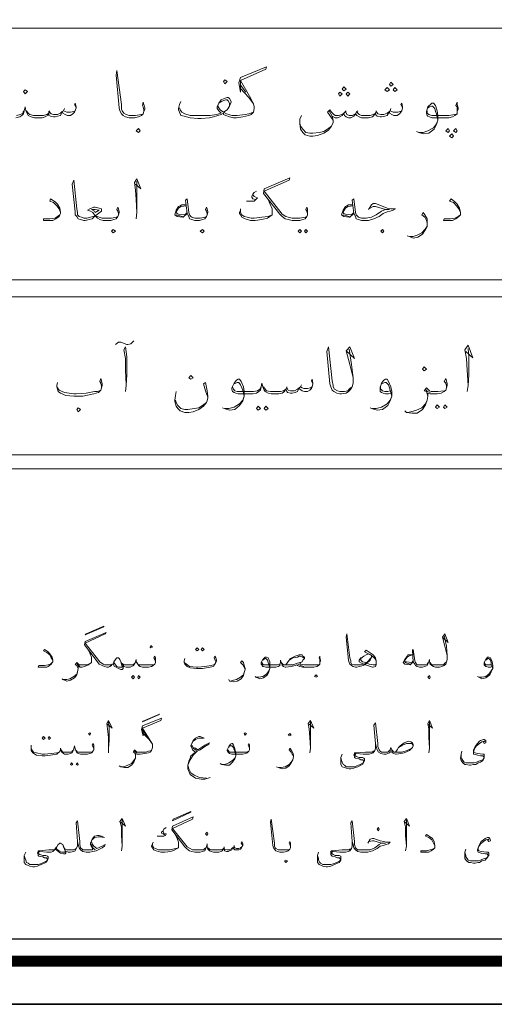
# Model space of a CAD drawing. Header units: inches. Extents: x 5.7 to 89.8, y 4 to 63.5.
# Tile 18 of 34: x 59.9 to 65.8, y 4 to 16.3. Entities that reach past the tile are written whole.
import ezdxf

# ---------------------------------------------------------------- set-up
doc = ezdxf.new("R2010")
doc.units = ezdxf.units.IN
doc.header["$MEASUREMENT"] = 0
doc.layers.add('PDF_KADR', color=7, linetype='Continuous')
doc.layers.add('PDF_textt', color=7, linetype='Continuous')

msp = doc.modelspace()

# ---------------------------------------------------------------- linework, layer by layer
at = {"layer": 'PDF_KADR', "lineweight": 25}
for points in [[(5.695, 4.013), (89.785, 4.013), (89.785, 63.476), (5.695, 63.476)], [(5.695, 63.476), (89.785, 63.476), (89.785, 4.013), (5.695, 4.013)], [(6.514, 4.832), (88.841, 4.832), (88.841, 62.657), (6.514, 62.657)]]:
    msp.add_lwpolyline(points, close=True, dxfattribs=at)
at = {"layer": 'PDF_KADR', "lineweight": 0, "const_width": 0.135}
msp.add_lwpolyline([(6.235, 62.937), (6.235, 4.552), (89.111, 4.552), (89.111, 62.937)], close=True, dxfattribs=at)
at = {"layer": 'PDF_textt', "lineweight": 20}
for points in [[(74.423, 52.179), (74.423, 59.267), (19.208, 59.267), (19.208, 10.697), (74.423, 10.697), (74.423, 52.757)], [(74.423, 16.196), (19.323, 16.196)], [(61.46, 15.156), (61.46, 15.176), (61.45, 15.214), (61.441, 15.233), (61.45, 15.272), (61.46, 15.243), (61.47, 15.204), (61.47, 15.185), (61.46, 15.156), (61.45, 15.127), (61.431, 15.108), (61.392, 15.089), (61.344, 15.079), (61.287, 15.079), (61.277, 15.079), (61.229, 15.089), (61.2, 15.108), (61.181, 15.127), (61.161, 15.166), (61.152, 15.204), (61.113, 15.609), (61.123, 15.667), (61.181, 15.243), (61.181, 15.185), (61.19, 15.166), (61.209, 15.137), (61.238, 15.118), (61.277, 15.108), (61.287, 15.108), (61.354, 15.108), (61.431, 15.118), (61.45, 15.127)], [(61.922, 15.282), (61.903, 15.243), (61.893, 15.195), (61.893, 15.176), (61.903, 15.147), (61.922, 15.108), (61.961, 15.099), (62.038, 15.079), (62.134, 15.07), (62.173, 15.07), (62.279, 15.079), (62.327, 15.089), (62.384, 15.108), (62.423, 15.118), (62.452, 15.137), (62.452, 15.118), (62.481, 15.108), (62.529, 15.089), (62.577, 15.079), (62.587, 15.079), (62.616, 15.079), (62.693, 15.089), (62.77, 15.108), (62.799, 15.118), (62.828, 15.147), (62.837, 15.195), (62.837, 15.214), (62.828, 15.253), (62.779, 15.349), (62.664, 15.542), (62.982, 15.686), (62.991, 15.715), (62.664, 15.58), (62.645, 15.513), (62.664, 15.397), (62.664, 15.542)], [(62.664, 15.484), (62.731, 15.397)], [(62.664, 15.445), (62.77, 15.33), (62.828, 15.253)], [(60.612, 15.204), (60.593, 15.243), (60.603, 15.262), (60.612, 15.214), (60.612, 15.204), (60.603, 15.166), (60.593, 15.147), (60.574, 15.127), (60.545, 15.108), (60.506, 15.108), (60.478, 15.118), (60.449, 15.137), (60.439, 15.156), (60.42, 15.108), (60.381, 15.099), (60.352, 15.089), (60.333, 15.089), (60.295, 15.099), (60.275, 15.108), (60.275, 15.137), (60.256, 15.108), (60.227, 15.089), (60.189, 15.079), (60.14, 15.079), (60.092, 15.079), (60.054, 15.089), (60.015, 15.108), (60.006, 15.127), (59.986, 15.166), (59.977, 15.214), (59.967, 15.166), (59.957, 15.127), (59.938, 15.108), (59.909, 15.089), (59.861, 15.079)], [(62.828, 15.147), (62.77, 15.127), (62.722, 15.118), (62.625, 15.108), (62.587, 15.108), (62.558, 15.108), (62.519, 15.118), (62.49, 15.127), (62.452, 15.147), (62.5, 15.176), (62.529, 15.224), (62.548, 15.272), (62.548, 15.282), (62.529, 15.32), (62.51, 15.33), (62.5, 15.33), (62.462, 15.32), (62.423, 15.301), (62.394, 15.262), (62.375, 15.214), (62.375, 15.195), (62.394, 15.166), (62.423, 15.137), (62.365, 15.118), (62.288, 15.108), (62.173, 15.108), (62.134, 15.108), (62.038, 15.108), (61.97, 15.127), (61.932, 15.147), (61.913, 15.176), (61.903, 15.204)], [(62.529, 15.224), (62.529, 15.262), (62.51, 15.291), (62.5, 15.301), (62.481, 15.301), (62.423, 15.282), (62.394, 15.262)], [(64.686, 15.204), (64.667, 15.243), (64.677, 15.262), (64.686, 15.214), (64.686, 15.204), (64.677, 15.166), (64.667, 15.147), (64.648, 15.127), (64.619, 15.108), (64.58, 15.108), (64.552, 15.118), (64.523, 15.137), (64.523, 15.156), (64.494, 15.108), (64.465, 15.099), (64.426, 15.089), (64.407, 15.089), (64.369, 15.099), (64.359, 15.108), (64.349, 15.137), (64.33, 15.108), (64.311, 15.089), (64.263, 15.079), (64.214, 15.079), (64.176, 15.079), (64.147, 15.089), (64.118, 15.108), (64.099, 15.127), (64.08, 15.099), (64.041, 15.079), (64.012, 15.079), (63.983, 15.089), (63.964, 15.108), (63.954, 15.137), (63.935, 15.108), (63.906, 15.089), (63.877, 15.079), (63.848, 15.079), (63.81, 15.099), (63.771, 15.166)], [(65.37, 15.156), (65.37, 15.176), (65.37, 15.214), (65.351, 15.233), (65.37, 15.272), (65.37, 15.243), (65.38, 15.204), (65.38, 15.185), (65.37, 15.156), (65.37, 15.127), (65.341, 15.108), (65.312, 15.089), (65.264, 15.079), (65.197, 15.079), (65.052, 15.079), (65.023, 15.089), (65.004, 15.099), (64.995, 15.108), (64.985, 15.137), (64.985, 15.156), (65.004, 15.214), (65.043, 15.253), (65.052, 15.262), (65.072, 15.262), (65.1, 15.233), (65.12, 15.166), (65.129, 15.108), (65.129, 15.05), (65.11, 14.993), (65.081, 14.935), (65.014, 14.887), (64.946, 14.877), (64.889, 14.896), (64.86, 14.906)], [(59.871, 15.108), (59.919, 15.118), (59.948, 15.137), (59.957, 15.166)], [(59.996, 15.166), (60.015, 15.137), (60.034, 15.118), (60.083, 15.108), (60.14, 15.108), (60.208, 15.108), (60.246, 15.118), (60.275, 15.137), (60.275, 15.156), (60.304, 15.127), (60.333, 15.118), (60.381, 15.118), (60.42, 15.137), (60.439, 15.156), (60.458, 15.166), (60.478, 15.156), (60.497, 15.147), (60.545, 15.147), (60.583, 15.156), (60.603, 15.166)], [(60.285, 15.166), (60.275, 15.156)], [(60.468, 15.195), (60.458, 15.166)], [(62.384, 15.224), (62.394, 15.204), (62.413, 15.176), (62.452, 15.147)], [(63.82, 15.05), (63.8, 15.079), (63.752, 15.147), (63.781, 15.176), (63.8, 15.147), (63.82, 15.127), (63.848, 15.108), (63.887, 15.108), (63.935, 15.118), (63.954, 15.137), (63.974, 15.156), (63.993, 15.118), (64.022, 15.108), (64.06, 15.108), (64.099, 15.127), (64.118, 15.156), (64.128, 15.137), (64.147, 15.118), (64.176, 15.108), (64.214, 15.108), (64.282, 15.108), (64.32, 15.118), (64.349, 15.137), (64.359, 15.156), (64.378, 15.127), (64.417, 15.118), (64.455, 15.118), (64.494, 15.137), (64.523, 15.156), (64.532, 15.166), (64.552, 15.156), (64.571, 15.147), (64.629, 15.147), (64.657, 15.156), (64.677, 15.166)], [(63.983, 15.166), (63.974, 15.156)], [(64.128, 15.166), (64.118, 15.156)], [(64.359, 15.166), (64.359, 15.156)], [(64.542, 15.195), (64.532, 15.166)], [(65.004, 15.204), (65.023, 15.214), (65.052, 15.224), (65.062, 15.224), (65.091, 15.195), (65.1, 15.156), (65.11, 15.127), (65.129, 15.05), (65.11, 15.002), (65.072, 14.954), (65.004, 14.916), (64.946, 14.896), (64.889, 14.896)], [(64.995, 15.166), (64.995, 15.137), (65.014, 15.118), (65.052, 15.108), (65.197, 15.108), (65.264, 15.108), (65.341, 15.118), (65.37, 15.127)], [(63.81, 15.099), (63.82, 15.05), (63.82, 15.021), (63.8, 14.973), (63.762, 14.925), (63.704, 14.887), (63.627, 14.858), (63.569, 14.848), (63.531, 14.848), (63.473, 14.867), (63.444, 14.896), (63.415, 14.935), (63.405, 15.002), (63.405, 15.06), (63.425, 15.108)], [(63.405, 15.012), (63.415, 14.973), (63.444, 14.935), (63.482, 14.896), (63.531, 14.887), (63.569, 14.887), (63.646, 14.896), (63.704, 14.906), (63.752, 14.935), (63.8, 14.973)], [(61.142, 13.866), (61.142, 13.885), (61.132, 13.914), (61.123, 13.933), (61.132, 13.962), (61.142, 13.943), (61.152, 13.904), (61.152, 13.895), (61.142, 13.866), (61.132, 13.846), (61.113, 13.818), (61.084, 13.808), (61.046, 13.798), (60.988, 13.798), (60.949, 13.798), (60.911, 13.808), (60.882, 13.827), (60.853, 13.856), (60.834, 13.837), (60.815, 13.818), (60.776, 13.808), (60.728, 13.798), (60.709, 13.798), (60.67, 13.808), (60.641, 13.818), (60.622, 13.846), (60.603, 13.866), (60.603, 13.904), (60.564, 14.251), (60.583, 14.299), (60.622, 13.943), (60.632, 13.895), (60.632, 13.866), (60.651, 13.846), (60.68, 13.837), (60.709, 13.827), (60.747, 13.827), (60.795, 13.837), (60.824, 13.846), (60.853, 13.856), (60.882, 13.875), (60.93, 13.914), (60.93, 13.924), (60.93, 13.933), (60.93, 13.943), (60.901, 13.952), (60.853, 13.962), (60.834, 13.962), (60.786, 13.943), (60.757, 13.924), (60.795, 13.914), (60.824, 13.895), (60.853, 13.856), (60.882, 13.846), (60.901, 13.837), (60.94, 13.827), (60.988, 13.827), (61.055, 13.827), (61.113, 13.837), (61.132, 13.846)], [(61.354, 14.251), (61.421, 14.193), (61.373, 14.318), (61.344, 14.27), (61.354, 14.174), (61.364, 14.058), (61.373, 13.895), (61.364, 13.818)], [(61.373, 13.895), (61.373, 14.01), (61.373, 14.193), (61.373, 14.289)], [(63.502, 13.866), (63.502, 13.885), (63.492, 13.914), (63.482, 13.933), (63.492, 13.962), (63.502, 13.943), (63.502, 13.904), (63.502, 13.895), (63.502, 13.866), (63.492, 13.846), (63.473, 13.818), (63.444, 13.808), (63.405, 13.798), (63.348, 13.798), (63.309, 13.798), (63.261, 13.808), (63.222, 13.818), (63.184, 13.846), (63.155, 13.875), (62.953, 14.135), (62.962, 14.193), (63.28, 14.328), (63.271, 14.299), (62.962, 14.164), (63.184, 13.875), (63.232, 13.846), (63.261, 13.837), (63.309, 13.827), (63.348, 13.827), (63.405, 13.827), (63.473, 13.837), (63.492, 13.846)], [(62.866, 14.164), (62.837, 14.145), (62.818, 14.126), (62.808, 14.097), (62.808, 14.087), (62.818, 14.068), (62.856, 14.058), (62.837, 14.039), (62.789, 14.039), (62.741, 14.039)], [(60.42, 13.895), (60.4, 13.943), (60.372, 13.981), (60.333, 14.02), (60.285, 14.039), (60.295, 14.068), (60.352, 14.029), (60.381, 14.001), (60.41, 13.952), (60.42, 13.895), (60.42, 13.885), (60.41, 13.866), (60.4, 13.846), (60.362, 13.818), (60.323, 13.798), (60.246, 13.798), (60.208, 13.798), (60.208, 13.818), (60.285, 13.818), (60.352, 13.827), (60.381, 13.846), (60.41, 13.866)], [(62.25, 13.866), (62.25, 13.885), (62.24, 13.914), (62.23, 13.933), (62.24, 13.962), (62.25, 13.943), (62.259, 13.904), (62.259, 13.895), (62.25, 13.866), (62.24, 13.846), (62.221, 13.818), (62.192, 13.808), (62.153, 13.798), (62.096, 13.798), (62.057, 13.808), (62.028, 13.818), (62.019, 13.846), (61.999, 13.885), (61.98, 14.049), (61.999, 14.068), (62.019, 13.895), (62.028, 13.866), (62.047, 13.846), (62.057, 13.837), (62.096, 13.827), (62.163, 13.827), (62.221, 13.837), (62.24, 13.846)], [(63.001, 14.078), (63.03, 14.01), (63.059, 13.943), (63.059, 13.914), (63.059, 13.895), (63.059, 13.866), (63.03, 13.846), (63.001, 13.827), (62.933, 13.808), (62.847, 13.798), (62.789, 13.798), (62.722, 13.818), (62.683, 13.837), (62.664, 13.866), (62.654, 13.885), (62.654, 13.895), (62.664, 13.924), (62.664, 13.943)], [(62.818, 14.126), (62.828, 14.106), (62.837, 14.097), (62.876, 14.078), (62.856, 14.058)], [(64.263, 13.933), (64.301, 13.991), (64.32, 14.01), (64.349, 14.01), (64.446, 13.972), (64.494, 13.952), (64.542, 13.943), (64.6, 13.943), (64.571, 13.924), (64.532, 13.914), (64.494, 13.904), (64.446, 13.885), (64.397, 13.846), (64.33, 13.818), (64.263, 13.798), (64.176, 13.798), (64.137, 13.808), (64.108, 13.818), (64.099, 13.846), (64.08, 13.885), (64.06, 14.049), (64.08, 14.068), (64.099, 13.895), (64.108, 13.866), (64.128, 13.846), (64.137, 13.837), (64.176, 13.827), (64.234, 13.827), (64.301, 13.837), (64.359, 13.866), (64.426, 13.914), (64.474, 13.933), (64.523, 13.933), (64.474, 13.933), (64.349, 13.972), (64.32, 13.972), (64.282, 13.952)], [(65.409, 13.895), (65.389, 13.943), (65.361, 13.981), (65.322, 14.02), (65.274, 14.039), (65.293, 14.068), (65.341, 14.029), (65.37, 14.001), (65.399, 13.952), (65.409, 13.895), (65.409, 13.885), (65.409, 13.866), (65.389, 13.846), (65.351, 13.818), (65.312, 13.798), (65.235, 13.798), (65.197, 13.798), (65.206, 13.818), (65.283, 13.818), (65.341, 13.827), (65.38, 13.846), (65.409, 13.866)], [(61.99, 13.991), (61.932, 13.991), (61.913, 13.981), (61.893, 13.972), (61.864, 13.924), (61.845, 13.866), (61.874, 13.846), (61.941, 13.837), (61.951, 13.837), (61.999, 13.885)], [(61.99, 13.981), (61.922, 13.972), (61.893, 13.952), (61.864, 13.904), (61.864, 13.895), (61.874, 13.885), (61.893, 13.875), (61.97, 13.866), (61.999, 13.895)], [(63.059, 13.866), (63.011, 13.846), (62.933, 13.837), (62.837, 13.827), (62.799, 13.827), (62.75, 13.837), (62.712, 13.846), (62.683, 13.866), (62.664, 13.895), (62.664, 13.924)], [(64.07, 13.991), (64.012, 13.991), (63.993, 13.981), (63.974, 13.972), (63.945, 13.924), (63.925, 13.866), (63.954, 13.846), (64.022, 13.837), (64.031, 13.837), (64.08, 13.885)], [(64.07, 13.981), (64.003, 13.972), (63.974, 13.952), (63.945, 13.904), (63.945, 13.895), (63.954, 13.885), (63.974, 13.875), (64.051, 13.866), (64.08, 13.895)], [(64.995, 13.769), (64.985, 13.798), (64.966, 13.837), (64.927, 13.866), (64.946, 13.895), (64.966, 13.866), (64.995, 13.818), (64.995, 13.779), (64.995, 13.76), (64.995, 13.721), (64.966, 13.673), (64.937, 13.625), (64.879, 13.586), (64.821, 13.577), (64.773, 13.596), (64.744, 13.606)], [(61.941, 13.846), (61.864, 13.866)], [(64.022, 13.846), (63.945, 13.866)], [(64.773, 13.596), (64.821, 13.596), (64.869, 13.615), (64.927, 13.644), (64.966, 13.683), (64.995, 13.721)], [(74.423, 13.057), (19.323, 13.057)], [(74.423, 12.845), (19.323, 12.845)], [(61.104, 12.248), (61.142, 12.277), (61.171, 12.277), (61.248, 12.248), (61.258, 12.248), (61.296, 12.257), (61.335, 12.296)], [(61.229, 11.66), (61.238, 11.737), (61.248, 11.872), (61.248, 12.094), (61.229, 12.219), (61.209, 12.18), (61.229, 12.074), (61.229, 11.93), (61.238, 11.747)], [(64.022, 12.19), (64.051, 11.997), (64.07, 11.834), (64.07, 11.766), (64.06, 11.718), (64.041, 11.689), (64.012, 11.66), (63.983, 11.641), (63.925, 11.631), (63.916, 11.631), (63.906, 11.631), (63.868, 11.641), (63.829, 11.66), (63.81, 11.679), (63.791, 11.718), (63.781, 11.756), (63.742, 12.161), (63.762, 12.219), (63.81, 11.795), (63.82, 11.737), (63.82, 11.718), (63.839, 11.689), (63.877, 11.67), (63.906, 11.66), (63.916, 11.66), (63.964, 11.66), (64.003, 11.67), (64.031, 11.699), (64.06, 11.718)], [(63.983, 12.171), (64.089, 12.074), (64.031, 12.219), (63.983, 12.171), (64.031, 11.997), (64.07, 11.834)], [(65.476, 12.161), (65.563, 12.084), (65.505, 12.238), (65.466, 12.18), (65.486, 12.074), (65.495, 11.93), (65.505, 11.737), (65.495, 11.66)], [(65.505, 11.737), (65.515, 11.872), (65.515, 12.094), (65.505, 12.2)], [(60.93, 11.708), (60.93, 11.728), (60.921, 11.766), (60.911, 11.785), (60.921, 11.824), (60.93, 11.795), (60.94, 11.756), (60.94, 11.737), (60.93, 11.708), (60.921, 11.679), (60.892, 11.651), (60.834, 11.631), (60.699, 11.602), (60.632, 11.602), (60.583, 11.602), (60.487, 11.612), (60.42, 11.641), (60.391, 11.66), (60.381, 11.689), (60.372, 11.718), (60.372, 11.737), (60.381, 11.776)], [(63.569, 11.756), (63.55, 11.795), (63.559, 11.814), (63.569, 11.766), (63.569, 11.756), (63.559, 11.718), (63.55, 11.699), (63.531, 11.679), (63.502, 11.66), (63.463, 11.66), (63.434, 11.67), (63.405, 11.689), (63.396, 11.708), (63.377, 11.66), (63.348, 11.651), (63.309, 11.641), (63.29, 11.641), (63.251, 11.651), (63.242, 11.66), (63.232, 11.689), (63.213, 11.66), (63.184, 11.641), (63.145, 11.631), (63.097, 11.631), (63.049, 11.631), (63.011, 11.641), (62.972, 11.66), (62.962, 11.679), (62.943, 11.718), (62.933, 11.766), (62.924, 11.718), (62.914, 11.679), (62.895, 11.66), (62.866, 11.641), (62.818, 11.631), (62.77, 11.631), (62.635, 11.631), (62.606, 11.641), (62.587, 11.651), (62.567, 11.66), (62.558, 11.689), (62.558, 11.708), (62.587, 11.766), (62.616, 11.805), (62.635, 11.814), (62.654, 11.814), (62.673, 11.785), (62.702, 11.718), (62.712, 11.66), (62.712, 11.602), (62.693, 11.545), (62.654, 11.487), (62.596, 11.439), (62.529, 11.429), (62.462, 11.448), (62.442, 11.458)], [(64.542, 11.641), (64.513, 11.631), (64.474, 11.631), (64.446, 11.641), (64.426, 11.651), (64.407, 11.66), (64.407, 11.689), (64.407, 11.708), (64.426, 11.766), (64.455, 11.805), (64.474, 11.814), (64.494, 11.814), (64.513, 11.785), (64.542, 11.718), (64.552, 11.66), (64.552, 11.602), (64.532, 11.545), (64.503, 11.487), (64.436, 11.439), (64.369, 11.429), (64.301, 11.448), (64.282, 11.458)], [(65.235, 11.708), (65.235, 11.728), (65.226, 11.766), (65.206, 11.785), (65.226, 11.824), (65.235, 11.795), (65.245, 11.756), (65.245, 11.737), (65.235, 11.708), (65.226, 11.679), (65.206, 11.66), (65.168, 11.641), (65.12, 11.631), (65.052, 11.631), (65.033, 11.631), (65.004, 11.641), (65.004, 11.602), (64.995, 11.554), (64.975, 11.496), (64.937, 11.439), (64.869, 11.39), (64.802, 11.39), (64.735, 11.4), (64.715, 11.419)], [(60.372, 11.718), (60.4, 11.679), (60.468, 11.651), (60.583, 11.631), (60.612, 11.631), (60.738, 11.641), (60.844, 11.66), (60.882, 11.66), (60.921, 11.679)], [(62.259, 11.593), (62.23, 11.67), (62.202, 11.756), (62.23, 11.776), (62.25, 11.67), (62.259, 11.602), (62.259, 11.583), (62.25, 11.545), (62.24, 11.525), (62.202, 11.477), (62.144, 11.439), (62.076, 11.41), (62.019, 11.4), (61.97, 11.4), (61.913, 11.419), (61.884, 11.448), (61.864, 11.477), (61.845, 11.535), (61.845, 11.554), (61.855, 11.612), (61.864, 11.66)], [(62.587, 11.756), (62.606, 11.766), (62.625, 11.776), (62.645, 11.776), (62.664, 11.747), (62.683, 11.708), (62.693, 11.679), (62.712, 11.602), (62.693, 11.554), (62.654, 11.506), (62.587, 11.468), (62.519, 11.448), (62.471, 11.448)], [(62.924, 11.718), (62.905, 11.689), (62.876, 11.67), (62.828, 11.66), (62.77, 11.66), (62.625, 11.66), (62.596, 11.67), (62.577, 11.689), (62.567, 11.718)], [(62.953, 11.718), (62.972, 11.689), (62.991, 11.67), (63.039, 11.66), (63.097, 11.66), (63.165, 11.66), (63.203, 11.67), (63.232, 11.689), (63.242, 11.708), (63.261, 11.679), (63.29, 11.67), (63.338, 11.67), (63.377, 11.689), (63.396, 11.708), (63.415, 11.718), (63.434, 11.708), (63.454, 11.699), (63.502, 11.699), (63.54, 11.708), (63.559, 11.718)], [(63.242, 11.718), (63.242, 11.708)], [(63.425, 11.747), (63.415, 11.718)], [(64.426, 11.756), (64.446, 11.766), (64.465, 11.776), (64.484, 11.776), (64.513, 11.747), (64.523, 11.708), (64.532, 11.679), (64.552, 11.602), (64.532, 11.554), (64.494, 11.506), (64.426, 11.468), (64.359, 11.448), (64.311, 11.448)], [(64.532, 11.67), (64.503, 11.66), (64.465, 11.66), (64.436, 11.67), (64.417, 11.689), (64.407, 11.718)], [(65.004, 11.602), (64.995, 11.631), (64.985, 11.66), (64.956, 11.67), (64.985, 11.708), (65.023, 11.67), (65.043, 11.66), (65.052, 11.66), (65.129, 11.66), (65.206, 11.67), (65.226, 11.679)], [(65.033, 11.651), (64.995, 11.66), (64.975, 11.689)], [(61.855, 11.554), (61.864, 11.525), (61.884, 11.487), (61.922, 11.448), (61.97, 11.439), (62.009, 11.439), (62.086, 11.448), (62.144, 11.458), (62.192, 11.487), (62.24, 11.525)], [(64.744, 11.4), (64.792, 11.41), (64.86, 11.429), (64.927, 11.458), (64.975, 11.506), (64.995, 11.554)], [(74.423, 10.87), (19.323, 10.87)], [(61.604, 8.28), (61.604, 8.289), (61.595, 8.318), (61.585, 8.337), (61.595, 8.357), (61.604, 8.337), (61.604, 8.309), (61.604, 8.299), (61.604, 8.28), (61.595, 8.26), (61.575, 8.241), (61.556, 8.231), (61.518, 8.222), (61.479, 8.222), (61.441, 8.222), (61.412, 8.231), (61.392, 8.241), (61.383, 8.26), (61.364, 8.289), (61.364, 8.318), (61.354, 8.289), (61.344, 8.26), (61.335, 8.241), (61.306, 8.231), (61.287, 8.222), (61.248, 8.222), (61.238, 8.222), (61.209, 8.231), (61.2, 8.241), (61.181, 8.27), (61.161, 8.318), (61.152, 8.328), (61.142, 8.337), (61.123, 8.337), (61.113, 8.328), (61.104, 8.318), (61.084, 8.289), (61.075, 8.26), (61.055, 8.251), (61.055, 8.241), (61.036, 8.231), (61.017, 8.222), (60.998, 8.222), (60.969, 8.231), (60.94, 8.241), (60.901, 8.26), (60.882, 8.289), (60.718, 8.501), (60.728, 8.54), (60.988, 8.655), (60.978, 8.636), (60.728, 8.52), (60.911, 8.289), (60.949, 8.26), (60.969, 8.251), (60.998, 8.251), (61.017, 8.251), (61.026, 8.251), (61.055, 8.251), (61.065, 8.26), (61.075, 8.26)], [(64.359, 8.28), (64.359, 8.299), (64.34, 8.328), (64.301, 8.366), (64.214, 8.414), (64.234, 8.434), (64.32, 8.376), (64.349, 8.337), (64.359, 8.299), (64.359, 8.28), (64.359, 8.251), (64.349, 8.231), (64.32, 8.222), (64.311, 8.222), (64.224, 8.251), (64.176, 8.27), (64.147, 8.289), (64.147, 8.299), (64.147, 8.309), (64.166, 8.337), (64.186, 8.347), (64.205, 8.357), (64.234, 8.376), (64.263, 8.386), (64.291, 8.376), (64.301, 8.357), (64.301, 8.347), (64.282, 8.309), (64.243, 8.27), (64.214, 8.251), (64.195, 8.241), (64.147, 8.231), (64.118, 8.222), (64.108, 8.222), (64.099, 8.222), (64.07, 8.231), (64.051, 8.241), (64.031, 8.26), (64.022, 8.28), (64.012, 8.309), (63.983, 8.597), (63.993, 8.636), (64.031, 8.337), (64.041, 8.299), (64.041, 8.28), (64.051, 8.26), (64.08, 8.251), (64.099, 8.251), (64.108, 8.251), (64.157, 8.251), (64.195, 8.26), (64.214, 8.26), (64.243, 8.28), (64.263, 8.299), (64.291, 8.337)], [(65.206, 8.617), (65.235, 8.482), (65.245, 8.366), (65.245, 8.318), (65.235, 8.289), (65.226, 8.26), (65.206, 8.241), (65.178, 8.231), (65.149, 8.222), (65.139, 8.222), (65.1, 8.222), (65.072, 8.231), (65.052, 8.241), (65.033, 8.26), (65.023, 8.289), (65.023, 8.318), (65.014, 8.289), (65.004, 8.26), (64.995, 8.241), (64.966, 8.231), (64.937, 8.222), (64.908, 8.222), (64.898, 8.222), (64.869, 8.231), (64.85, 8.241), (64.84, 8.26), (64.821, 8.289), (64.812, 8.434), (64.821, 8.443), (64.84, 8.299), (64.85, 8.28), (64.86, 8.26), (64.869, 8.251), (64.898, 8.251), (64.908, 8.251), (64.946, 8.251), (64.975, 8.251), (64.995, 8.26), (65.004, 8.28)], [(65.187, 8.597), (65.255, 8.53), (65.216, 8.636), (65.187, 8.597), (65.216, 8.482), (65.245, 8.366)], [(60.323, 8.309), (60.304, 8.337), (60.285, 8.376), (60.246, 8.405), (60.208, 8.424), (60.217, 8.443), (60.266, 8.414), (60.285, 8.386), (60.314, 8.347), (60.323, 8.309), (60.323, 8.289), (60.314, 8.28), (60.304, 8.26), (60.266, 8.231), (60.246, 8.222), (60.179, 8.222), (60.14, 8.222), (60.15, 8.241), (60.217, 8.241), (60.266, 8.251), (60.295, 8.26), (60.314, 8.28)], [(60.757, 8.453), (60.786, 8.395), (60.805, 8.347), (60.805, 8.318), (60.805, 8.299), (60.805, 8.28), (60.776, 8.26), (60.766, 8.251), (60.718, 8.231), (60.689, 8.222), (60.68, 8.222), (60.661, 8.222), (60.641, 8.231), (60.641, 8.203), (60.632, 8.164), (60.622, 8.126), (60.593, 8.087), (60.545, 8.058), (60.497, 8.048), (60.449, 8.068), (60.439, 8.077)], [(63.232, 8.251), (63.251, 8.28), (63.271, 8.309), (63.29, 8.328), (63.348, 8.357), (63.396, 8.376), (63.434, 8.376), (63.444, 8.357), (63.463, 8.347), (63.463, 8.328), (63.444, 8.309), (63.434, 8.289), (63.405, 8.27), (63.415, 8.26), (63.463, 8.251), (63.531, 8.251), (63.588, 8.251), (63.637, 8.251), (63.656, 8.26)], [(64.359, 8.26), (64.349, 8.251), (64.33, 8.251), (64.32, 8.251), (64.272, 8.26), (64.234, 8.28), (64.186, 8.289), (64.166, 8.309), (64.166, 8.318), (64.166, 8.328), (64.205, 8.357), (64.234, 8.376)], [(64.821, 8.289), (64.783, 8.251), (64.715, 8.26), (64.696, 8.28), (64.715, 8.318), (64.744, 8.357), (64.754, 8.376), (64.773, 8.376), (64.812, 8.376), (64.763, 8.357), (64.744, 8.347), (64.715, 8.309), (64.715, 8.289), (64.735, 8.289), (64.802, 8.28), (64.821, 8.299)], [(60.805, 8.28), (60.766, 8.26), (60.738, 8.251), (60.699, 8.251), (60.68, 8.251), (60.67, 8.251), (60.651, 8.251), (60.622, 8.28), (60.603, 8.251), (60.622, 8.241), (60.632, 8.222), (60.641, 8.203)], [(60.661, 8.231), (60.632, 8.251), (60.622, 8.26)], [(61.2, 8.241), (61.2, 8.222), (61.2, 8.203), (61.19, 8.193), (61.171, 8.193), (61.142, 8.203), (61.113, 8.222), (61.094, 8.231), (61.075, 8.26), (61.084, 8.289)], [(61.161, 8.318), (61.171, 8.289), (61.19, 8.231), (61.19, 8.222), (61.181, 8.222), (61.171, 8.222), (61.142, 8.222), (61.123, 8.231), (61.104, 8.251), (61.084, 8.28)], [(61.354, 8.28), (61.335, 8.26), (61.325, 8.251), (61.287, 8.251), (61.248, 8.251), (61.238, 8.251), (61.209, 8.251), (61.2, 8.26), (61.181, 8.27)], [(61.373, 8.28), (61.383, 8.26), (61.402, 8.251), (61.441, 8.251), (61.479, 8.251), (61.527, 8.251), (61.575, 8.251), (61.595, 8.26)], [(62.356, 8.28), (62.356, 8.289), (62.346, 8.318), (62.336, 8.337), (62.346, 8.357), (62.356, 8.337), (62.365, 8.309), (62.365, 8.299), (62.356, 8.28), (62.346, 8.26), (62.327, 8.231), (62.288, 8.222), (62.192, 8.203), (62.144, 8.203), (62.115, 8.203), (62.038, 8.212), (61.999, 8.231), (61.98, 8.251), (61.97, 8.26), (61.961, 8.28), (61.961, 8.299), (61.97, 8.328)], [(61.961, 8.28), (61.99, 8.26), (62.028, 8.231), (62.115, 8.222), (62.134, 8.222), (62.221, 8.231), (62.298, 8.241), (62.327, 8.251), (62.346, 8.26)], [(62.722, 8.193), (62.712, 8.222), (62.693, 8.251), (62.664, 8.28), (62.683, 8.299), (62.702, 8.28), (62.712, 8.241), (62.722, 8.203), (62.722, 8.193), (62.712, 8.154), (62.702, 8.116), (62.673, 8.077), (62.625, 8.048), (62.577, 8.039), (62.529, 8.048), (62.519, 8.068)], [(63.656, 8.28), (63.656, 8.289), (63.656, 8.318), (63.646, 8.337), (63.656, 8.357), (63.656, 8.337), (63.665, 8.309), (63.665, 8.299), (63.656, 8.28), (63.656, 8.26), (63.637, 8.241), (63.617, 8.231), (63.579, 8.222), (63.531, 8.222), (63.444, 8.222), (63.405, 8.231), (63.377, 8.241), (63.367, 8.251), (63.348, 8.241), (63.299, 8.231), (63.232, 8.222), (63.222, 8.222), (63.203, 8.231), (63.184, 8.241), (63.184, 8.251), (63.174, 8.28), (63.165, 8.309), (63.165, 8.28), (63.155, 8.251), (63.155, 8.241), (63.136, 8.231), (63.107, 8.222), (63.078, 8.222), (62.982, 8.222), (62.953, 8.231), (62.943, 8.231), (62.933, 8.251), (62.924, 8.26), (62.924, 8.28), (62.943, 8.318), (62.972, 8.347), (62.982, 8.347), (62.991, 8.347), (63.011, 8.337), (63.03, 8.289), (63.03, 8.241), (63.03, 8.203), (63.02, 8.164), (63.001, 8.126), (62.953, 8.087), (62.905, 8.077), (62.856, 8.097), (62.847, 8.106)], [(62.943, 8.309), (62.953, 8.318), (62.972, 8.328), (62.982, 8.328), (63.001, 8.309), (63.011, 8.28), (63.02, 8.26), (63.03, 8.203), (63.02, 8.174), (62.991, 8.135), (62.943, 8.106), (62.895, 8.097), (62.866, 8.097)], [(62.933, 8.28), (62.943, 8.26), (62.953, 8.251), (62.972, 8.251), (63.078, 8.251), (63.097, 8.251), (63.126, 8.251), (63.155, 8.26), (63.165, 8.28)], [(63.174, 8.28), (63.203, 8.251), (63.222, 8.251), (63.261, 8.251), (63.319, 8.251), (63.377, 8.27), (63.434, 8.289)], [(63.271, 8.309), (63.319, 8.337), (63.377, 8.347), (63.396, 8.357), (63.405, 8.357), (63.444, 8.347), (63.463, 8.328)], [(63.454, 8.231), (63.415, 8.241), (63.386, 8.26)], [(64.783, 8.26), (64.715, 8.28)], [(65.235, 8.289), (65.216, 8.27), (65.197, 8.251), (65.168, 8.251), (65.139, 8.251), (65.091, 8.251), (65.062, 8.251), (65.043, 8.26), (65.033, 8.28)], [(65.804, 8.231), (65.784, 8.222), (65.755, 8.222), (65.736, 8.231), (65.727, 8.231), (65.707, 8.251), (65.707, 8.26), (65.707, 8.28), (65.727, 8.318), (65.746, 8.347), (65.755, 8.347), (65.765, 8.347), (65.784, 8.337), (65.804, 8.289), (65.813, 8.241), (65.813, 8.203), (65.794, 8.164), (65.775, 8.126), (65.727, 8.087), (65.678, 8.077), (65.64, 8.097), (65.621, 8.106)], [(65.727, 8.309), (65.736, 8.318), (65.755, 8.328), (65.765, 8.328), (65.784, 8.309), (65.794, 8.28), (65.794, 8.26), (65.813, 8.203), (65.794, 8.174), (65.765, 8.135), (65.727, 8.106), (65.678, 8.097), (65.64, 8.097)], [(65.794, 8.251), (65.775, 8.251), (65.755, 8.251), (65.727, 8.251), (65.717, 8.26), (65.707, 8.28)], [(60.458, 8.068), (60.497, 8.068), (60.535, 8.077), (60.583, 8.106), (60.622, 8.135), (60.632, 8.164)], [(62.539, 8.048), (62.577, 8.058), (62.616, 8.068), (62.664, 8.097), (62.702, 8.126), (62.712, 8.154)], [(61.007, 7.509), (61.065, 7.461), (61.017, 7.557), (60.998, 7.519), (61.007, 7.451), (61.017, 7.345), (61.017, 7.211), (61.017, 7.153)], [(61.017, 7.211), (61.026, 7.307), (61.026, 7.461), (61.017, 7.538)], [(61.152, 6.989), (61.171, 6.979), (61.219, 6.97), (61.258, 6.97), (61.306, 6.999), (61.335, 7.037), (61.354, 7.085), (61.354, 7.114), (61.354, 7.143), (61.373, 7.134), (61.392, 7.134), (61.412, 7.134), (61.47, 7.143), (61.518, 7.153), (61.537, 7.162), (61.556, 7.182), (61.566, 7.22), (61.566, 7.23), (61.566, 7.259), (61.527, 7.326), (61.441, 7.461), (61.672, 7.557), (61.681, 7.586), (61.441, 7.49), (61.431, 7.442), (61.45, 7.365), (61.441, 7.461)], [(63.521, 7.509), (63.579, 7.461), (63.54, 7.557), (63.511, 7.519), (63.521, 7.451), (63.531, 7.345), (63.54, 7.211), (63.531, 7.153)], [(63.54, 7.211), (63.54, 7.307), (63.54, 7.461), (63.54, 7.538)], [(64.6, 7.162), (64.619, 7.191), (64.638, 7.22), (64.657, 7.239), (64.706, 7.278), (64.763, 7.297), (64.792, 7.288), (64.812, 7.278), (64.821, 7.259), (64.821, 7.239), (64.812, 7.22), (64.802, 7.211), (64.773, 7.182), (64.706, 7.153), (64.667, 7.143), (64.609, 7.134), (64.6, 7.134), (64.58, 7.143), (64.561, 7.153), (64.552, 7.162), (64.552, 7.191), (64.542, 7.22), (64.532, 7.191), (64.532, 7.162), (64.523, 7.153), (64.503, 7.143), (64.484, 7.134), (64.455, 7.134), (64.417, 7.143), (64.388, 7.162), (64.369, 7.191), (64.359, 7.23), (64.349, 7.268), (64.33, 7.499), (64.349, 7.528), (64.378, 7.268), (64.378, 7.23), (64.397, 7.191), (64.407, 7.172), (64.426, 7.162), (64.455, 7.162), (64.484, 7.162), (64.503, 7.162), (64.523, 7.182), (64.532, 7.191)], [(65.004, 7.509), (65.062, 7.461), (65.023, 7.557), (65.004, 7.519), (65.014, 7.451), (65.014, 7.345), (65.023, 7.211), (65.014, 7.153)], [(65.023, 7.211), (65.023, 7.307), (65.023, 7.461), (65.023, 7.538)], [(61.45, 7.422), (61.498, 7.365)], [(61.45, 7.394), (61.527, 7.317), (61.566, 7.259)], [(60.834, 7.191), (60.834, 7.211), (60.824, 7.23), (60.815, 7.249), (60.824, 7.268), (60.834, 7.249), (60.834, 7.22), (60.834, 7.211), (60.834, 7.191), (60.824, 7.172), (60.815, 7.153), (60.786, 7.143), (60.757, 7.134), (60.709, 7.134), (60.67, 7.134), (60.641, 7.143), (60.622, 7.153), (60.612, 7.172), (60.603, 7.201), (60.593, 7.239), (60.583, 7.201), (60.574, 7.172), (60.564, 7.153), (60.545, 7.143), (60.516, 7.134), (60.478, 7.134), (60.468, 7.134), (60.458, 7.143), (60.449, 7.153), (60.429, 7.162), (60.429, 7.182), (60.42, 7.211), (60.42, 7.182), (60.4, 7.162), (60.391, 7.153), (60.372, 7.134), (60.295, 7.124), (60.227, 7.114), (60.189, 7.114), (60.121, 7.124), (60.073, 7.153), (60.054, 7.182), (60.054, 7.201), (60.054, 7.22), (60.054, 7.249)], [(62.211, 7.336), (62.163, 7.355), (62.144, 7.355), (62.105, 7.336), (62.076, 7.307), (62.057, 7.268), (62.047, 7.239), (62.057, 7.22), (62.067, 7.191), (62.105, 7.162), (62.047, 7.114), (62.038, 7.085), (62.019, 7.047), (62.009, 6.999), (62.009, 6.951), (62.038, 6.883), (62.105, 6.835), (62.173, 6.825), (62.221, 6.825), (62.288, 6.845)], [(62.24, 6.835), (62.153, 6.845), (62.086, 6.873), (62.047, 6.902), (62.019, 6.951), (62.009, 6.999), (62.038, 7.066), (62.076, 7.124), (62.124, 7.172), (62.163, 7.191), (62.221, 7.23), (62.269, 7.259), (62.279, 7.278), (62.221, 7.249), (62.134, 7.191), (62.105, 7.211), (62.076, 7.22), (62.057, 7.249)], [(62.057, 7.268), (62.076, 7.297), (62.105, 7.317), (62.144, 7.336), (62.202, 7.336)], [(62.779, 7.191), (62.779, 7.211), (62.77, 7.23), (62.76, 7.249), (62.77, 7.268), (62.779, 7.249), (62.779, 7.22), (62.779, 7.211), (62.779, 7.191), (62.77, 7.172), (62.75, 7.153), (62.731, 7.143), (62.693, 7.134), (62.654, 7.134), (62.558, 7.134), (62.529, 7.143), (62.519, 7.153), (62.51, 7.162), (62.5, 7.182), (62.5, 7.191), (62.519, 7.23), (62.539, 7.259), (62.558, 7.268), (62.567, 7.268), (62.577, 7.249), (62.596, 7.201), (62.606, 7.153), (62.606, 7.114), (62.596, 7.076), (62.567, 7.037), (62.529, 6.999), (62.481, 6.999), (62.433, 7.008), (62.413, 7.018)], [(64.349, 7.268), (64.349, 7.211), (64.34, 7.182), (64.32, 7.153), (64.301, 7.143), (64.272, 7.134), (64.253, 7.134), (64.195, 7.134), (64.108, 7.143), (64.099, 7.143), (64.099, 7.134), (64.089, 7.124), (64.099, 7.114), (64.108, 7.105), (64.147, 7.095), (64.186, 7.095), (64.205, 7.085), (64.214, 7.076), (64.214, 7.056), (64.205, 7.037), (64.186, 7.008), (64.166, 6.999), (64.128, 6.979), (64.099, 6.97), (64.08, 6.96), (64.041, 6.951), (64.022, 6.951), (63.983, 6.96), (63.964, 6.97), (63.935, 6.979), (63.916, 7.008), (63.916, 7.037), (63.916, 7.095), (63.935, 7.134)], [(64.638, 7.22), (64.686, 7.249), (64.735, 7.268), (64.763, 7.268), (64.773, 7.268), (64.802, 7.268), (64.821, 7.239)], [(65.717, 7.288), (65.707, 7.297), (65.678, 7.288), (65.649, 7.268), (65.611, 7.239), (65.592, 7.22), (65.582, 7.191), (65.572, 7.162), (65.592, 7.153), (65.621, 7.143), (65.688, 7.134), (65.707, 7.134), (65.707, 7.124), (65.707, 7.095), (65.707, 7.085), (65.688, 7.056), (65.659, 7.037), (65.63, 7.028), (65.601, 7.008), (65.572, 7.008), (65.534, 6.999), (65.524, 6.999), (65.476, 7.008), (65.466, 7.008), (65.438, 7.028), (65.418, 7.056), (65.409, 7.085), (65.418, 7.134), (65.428, 7.172)], [(65.698, 7.288), (65.707, 7.268), (65.727, 7.278), (65.727, 7.307), (65.707, 7.317), (65.698, 7.317), (65.659, 7.307), (65.649, 7.297), (65.621, 7.268), (65.592, 7.23), (65.572, 7.191), (65.572, 7.162), (65.572, 7.153), (65.572, 7.134), (65.582, 7.134), (65.621, 7.124), (65.659, 7.114), (65.688, 7.114), (65.698, 7.105), (65.707, 7.095), (65.698, 7.076), (65.688, 7.066), (65.659, 7.056), (65.611, 7.037), (65.582, 7.028), (65.534, 7.028), (65.505, 7.028), (65.476, 7.028), (65.457, 7.037), (65.438, 7.056), (65.428, 7.076), (65.418, 7.095), (65.418, 7.134)], [(60.054, 7.201), (60.083, 7.162), (60.121, 7.153), (60.189, 7.134), (60.217, 7.134), (60.304, 7.143), (60.372, 7.153), (60.4, 7.162), (60.42, 7.182)], [(60.583, 7.191), (60.574, 7.182), (60.555, 7.162), (60.516, 7.162), (60.478, 7.162), (60.468, 7.162), (60.449, 7.162), (60.429, 7.182)], [(60.603, 7.191), (60.612, 7.182), (60.632, 7.162), (60.67, 7.162), (60.709, 7.162), (60.757, 7.162), (60.815, 7.162), (60.824, 7.172)], [(61.556, 7.182), (61.518, 7.172), (61.489, 7.162), (61.421, 7.162), (61.392, 7.162), (61.383, 7.162), (61.373, 7.162), (61.344, 7.191), (61.325, 7.162), (61.344, 7.153), (61.354, 7.134), (61.354, 7.124)], [(61.373, 7.153), (61.354, 7.162), (61.335, 7.182)], [(62.115, 7.182), (62.076, 7.211)], [(62.519, 7.22), (62.529, 7.239), (62.548, 7.239), (62.558, 7.239), (62.577, 7.22), (62.587, 7.191), (62.596, 7.172), (62.606, 7.114), (62.596, 7.085), (62.567, 7.056), (62.519, 7.028), (62.471, 7.008), (62.442, 7.008)], [(62.51, 7.191), (62.51, 7.182), (62.529, 7.162), (62.548, 7.162), (62.654, 7.162), (62.702, 7.162), (62.75, 7.162), (62.77, 7.172)], [(63.328, 7.114), (63.309, 7.134), (63.299, 7.162), (63.271, 7.191), (63.28, 7.211), (63.299, 7.191), (63.319, 7.153), (63.328, 7.124), (63.328, 7.105), (63.319, 7.066), (63.299, 7.028), (63.271, 6.989), (63.232, 6.96), (63.184, 6.951), (63.136, 6.97), (63.116, 6.979)], [(64.34, 7.182), (64.32, 7.172), (64.311, 7.162), (64.272, 7.162), (64.253, 7.162), (64.224, 7.162), (64.099, 7.153), (64.089, 7.153), (64.089, 7.143), (64.08, 7.124), (64.089, 7.105), (64.089, 7.095), (64.099, 7.085), (64.147, 7.076), (64.166, 7.066), (64.195, 7.066), (64.195, 7.056), (64.205, 7.047), (64.195, 7.028), (64.157, 7.008), (64.118, 6.989), (64.089, 6.979), (64.031, 6.979), (64.012, 6.979), (63.983, 6.979), (63.964, 6.999), (63.945, 7.008), (63.935, 7.037), (63.925, 7.056), (63.916, 7.095)], [(64.552, 7.191), (64.58, 7.162), (64.6, 7.162), (64.619, 7.162), (64.677, 7.162), (64.744, 7.182), (64.802, 7.211)], [(61.171, 6.979), (61.209, 6.979), (61.258, 6.999), (61.306, 7.018), (61.335, 7.056), (61.354, 7.085)], [(63.145, 6.97), (63.174, 6.97), (63.222, 6.979), (63.271, 7.008), (63.299, 7.037), (63.319, 7.066)], [(60.969, 6.093), (60.93, 6.113), (60.901, 6.122), (60.882, 6.122), (60.844, 6.113), (60.815, 6.074), (60.795, 6.026), (60.795, 6.007), (60.805, 5.978), (60.824, 5.949), (60.815, 5.939), (60.776, 5.939), (60.757, 5.939), (60.738, 5.939), (60.699, 5.939), (60.689, 5.949), (60.67, 5.968), (60.661, 6.007), (60.661, 6.045), (60.632, 6.305), (60.612, 6.276), (60.632, 6.045), (60.641, 6.007), (60.651, 5.968), (60.67, 5.939), (60.699, 5.92), (60.738, 5.91), (60.757, 5.91), (60.786, 5.91), (60.824, 5.92), (60.863, 5.93), (60.94, 5.968), (60.969, 5.987), (60.978, 6.007), (60.94, 5.987), (60.872, 5.959), (60.834, 5.987), (60.815, 6.016), (60.805, 6.045)], [(61.171, 6.286), (61.229, 6.238), (61.19, 6.334), (61.161, 6.296), (61.181, 6.228), (61.181, 6.122), (61.19, 5.987), (61.181, 5.93)], [(61.19, 5.987), (61.19, 6.084), (61.19, 6.238), (61.19, 6.315)], [(62.693, 5.997), (62.673, 6.026), (62.683, 6.045), (62.693, 6.016), (62.693, 5.997), (62.683, 5.978), (62.673, 5.959), (62.664, 5.949), (62.645, 5.939), (62.616, 5.939), (62.596, 5.939), (62.577, 5.959), (62.567, 5.968), (62.558, 5.939), (62.529, 5.93), (62.51, 5.92), (62.49, 5.92), (62.471, 5.93), (62.462, 5.939), (62.452, 5.959), (62.442, 5.93), (62.423, 5.92), (62.394, 5.91), (62.356, 5.91), (62.327, 5.91), (62.298, 5.92), (62.279, 5.93), (62.259, 5.949), (62.25, 5.978), (62.25, 6.016), (62.24, 5.978), (62.23, 5.949), (62.221, 5.93), (62.192, 5.92), (62.163, 5.91), (62.134, 5.91), (62.096, 5.91), (62.057, 5.92), (62.028, 5.93), (61.99, 5.959), (61.97, 5.978), (61.807, 6.19), (61.816, 6.238), (62.076, 6.353), (62.067, 6.324), (61.816, 6.209), (61.999, 5.978), (62.038, 5.959), (62.067, 5.939), (62.096, 5.939), (62.134, 5.939), (62.173, 5.939), (62.202, 5.939), (62.221, 5.959), (62.23, 5.968)], [(63.29, 5.968), (63.29, 5.987), (63.28, 6.007), (63.271, 6.026), (63.28, 6.045), (63.29, 6.026), (63.29, 5.997), (63.29, 5.987), (63.29, 5.968), (63.28, 5.949), (63.261, 5.93), (63.242, 5.92), (63.203, 5.91), (63.165, 5.91), (63.155, 5.91), (63.126, 5.92), (63.107, 5.93), (63.088, 5.949), (63.078, 5.968), (63.068, 5.997), (63.039, 6.286), (63.049, 6.324), (63.088, 6.026), (63.088, 5.987), (63.097, 5.968), (63.107, 5.959), (63.136, 5.939), (63.155, 5.939), (63.165, 5.939), (63.213, 5.939), (63.261, 5.939), (63.28, 5.949)], [(64.253, 6.026), (64.282, 6.074), (64.311, 6.084), (64.33, 6.084), (64.407, 6.055), (64.455, 6.045), (64.484, 6.036), (64.532, 6.036), (64.513, 6.016), (64.484, 6.007), (64.446, 5.997), (64.407, 5.987), (64.369, 5.959), (64.311, 5.93), (64.253, 5.91), (64.186, 5.91), (64.166, 5.91), (64.128, 5.92), (64.099, 5.939), (64.08, 5.968), (64.07, 6.007), (64.06, 6.045), (64.041, 6.276), (64.06, 6.305), (64.089, 6.045), (64.089, 6.007), (64.099, 5.968), (64.118, 5.949), (64.128, 5.939), (64.166, 5.939), (64.186, 5.939), (64.234, 5.939), (64.282, 5.939), (64.34, 5.968), (64.397, 6.007), (64.426, 6.026), (64.474, 6.026), (64.426, 6.026), (64.33, 6.055), (64.311, 6.055), (64.272, 6.045)], [(64.715, 6.286), (64.773, 6.238), (64.735, 6.334), (64.706, 6.296), (64.725, 6.228), (64.725, 6.122), (64.735, 5.987), (64.725, 5.93)], [(64.735, 5.987), (64.735, 6.084), (64.735, 6.238), (64.735, 6.315)], [(61.739, 6.219), (61.71, 6.199), (61.701, 6.18), (61.681, 6.161), (61.681, 6.151), (61.701, 6.141), (61.73, 6.122), (61.71, 6.113), (61.672, 6.113), (61.624, 6.113)], [(61.701, 6.18), (61.701, 6.17), (61.71, 6.151), (61.739, 6.141), (61.73, 6.122)], [(60.632, 6.045), (60.632, 5.987), (60.612, 5.959), (60.603, 5.93), (60.583, 5.92), (60.545, 5.91), (60.535, 5.91), (60.516, 5.91), (60.497, 5.92), (60.478, 5.93), (60.468, 5.959), (60.449, 6.007), (60.429, 6.016), (60.42, 6.026), (60.41, 6.026), (60.4, 6.016), (60.391, 6.007), (60.372, 5.978), (60.352, 5.949), (60.343, 5.939), (60.333, 5.93), (60.323, 5.92), (60.304, 5.91), (60.246, 5.91), (60.16, 5.92), (60.15, 5.92), (60.15, 5.91), (60.14, 5.901), (60.15, 5.891), (60.16, 5.881), (60.198, 5.872), (60.237, 5.872), (60.256, 5.862), (60.266, 5.853), (60.266, 5.833), (60.256, 5.814), (60.237, 5.785), (60.217, 5.776), (60.179, 5.756), (60.15, 5.747), (60.131, 5.737), (60.092, 5.727), (60.073, 5.727), (60.034, 5.737), (60.015, 5.747), (59.986, 5.756), (59.967, 5.785), (59.967, 5.814), (59.967, 5.872), (59.986, 5.91)], [(60.815, 6.064), (60.844, 6.093), (60.892, 6.103), (60.921, 6.103), (60.949, 6.093)], [(61.845, 6.141), (61.874, 6.084), (61.893, 6.036), (61.893, 6.007), (61.893, 5.987), (61.893, 5.968), (61.874, 5.959), (61.845, 5.939), (61.797, 5.92), (61.72, 5.91), (61.672, 5.91), (61.614, 5.93), (61.585, 5.939), (61.566, 5.968), (61.556, 5.987), (61.566, 6.016), (61.575, 6.036)], [(64.06, 6.045), (64.06, 5.987), (64.051, 5.959), (64.031, 5.93), (64.012, 5.92), (63.974, 5.91), (63.964, 5.91), (63.906, 5.91), (63.82, 5.92), (63.81, 5.92), (63.81, 5.91), (63.8, 5.901), (63.81, 5.891), (63.82, 5.881), (63.848, 5.872), (63.897, 5.872), (63.916, 5.862), (63.916, 5.853), (63.916, 5.833), (63.916, 5.814), (63.897, 5.785), (63.877, 5.776), (63.839, 5.756), (63.81, 5.747), (63.791, 5.737), (63.752, 5.727), (63.733, 5.727), (63.694, 5.737), (63.675, 5.747), (63.646, 5.756), (63.627, 5.785), (63.627, 5.814), (63.627, 5.872), (63.637, 5.91)], [(65.091, 5.997), (65.072, 6.026), (65.052, 6.064), (65.014, 6.093), (64.975, 6.113), (64.985, 6.132), (65.033, 6.103), (65.062, 6.084), (65.081, 6.045), (65.091, 5.997), (65.091, 5.987), (65.091, 5.968), (65.072, 5.949), (65.043, 5.93), (65.014, 5.91), (64.946, 5.91), (64.917, 5.91), (64.917, 5.93), (64.985, 5.93), (65.033, 5.939), (65.062, 5.949), (65.091, 5.968)], [(65.746, 6.064), (65.765, 6.045), (65.784, 6.055), (65.775, 6.084), (65.765, 6.093), (65.746, 6.093), (65.717, 6.084), (65.698, 6.064), (65.669, 6.045), (65.649, 6.007), (65.63, 5.968), (65.621, 5.939), (65.621, 5.93), (65.63, 5.91), (65.669, 5.901), (65.717, 5.891), (65.746, 5.891), (65.746, 5.881), (65.755, 5.872), (65.746, 5.853), (65.746, 5.843), (65.707, 5.833), (65.659, 5.814), (65.63, 5.804), (65.582, 5.804), (65.563, 5.804), (65.534, 5.804), (65.505, 5.814), (65.495, 5.833), (65.476, 5.853), (65.476, 5.872), (65.466, 5.91)], [(65.765, 6.064), (65.755, 6.074), (65.727, 6.064), (65.698, 6.045), (65.659, 6.016), (65.649, 5.997), (65.63, 5.968), (65.63, 5.939), (65.64, 5.93), (65.669, 5.92), (65.736, 5.91), (65.755, 5.91), (65.765, 5.901), (65.765, 5.872), (65.755, 5.862), (65.736, 5.833), (65.717, 5.814), (65.678, 5.804), (65.649, 5.785), (65.63, 5.785), (65.592, 5.776), (65.572, 5.776), (65.534, 5.785), (65.515, 5.785), (65.486, 5.804), (65.466, 5.833), (65.466, 5.862), (65.466, 5.91), (65.476, 5.949)], [(60.372, 5.978), (60.352, 5.959), (60.352, 5.949), (60.333, 5.939), (60.304, 5.939), (60.275, 5.939), (60.15, 5.93), (60.14, 5.93), (60.14, 5.92), (60.131, 5.901), (60.14, 5.881), (60.14, 5.872), (60.15, 5.862), (60.198, 5.853), (60.217, 5.843), (60.246, 5.843), (60.246, 5.833), (60.256, 5.824), (60.246, 5.804), (60.208, 5.785), (60.169, 5.766), (60.14, 5.756), (60.083, 5.756), (60.063, 5.756), (60.034, 5.756), (60.015, 5.776), (59.996, 5.785), (59.986, 5.814), (59.977, 5.833), (59.967, 5.872)], [(60.478, 5.93), (60.487, 5.91), (60.487, 5.901), (60.478, 5.891), (60.458, 5.891), (60.42, 5.901), (60.4, 5.91), (60.381, 5.93), (60.352, 5.949)], [(60.449, 6.007), (60.458, 5.978), (60.478, 5.93), (60.478, 5.91), (60.468, 5.91), (60.458, 5.91), (60.429, 5.91), (60.4, 5.93), (60.381, 5.939), (60.362, 5.968)], [(60.612, 5.959), (60.603, 5.949), (60.583, 5.939), (60.555, 5.939), (60.535, 5.939), (60.516, 5.939), (60.497, 5.939), (60.478, 5.949), (60.468, 5.959)], [(60.853, 5.939), (60.824, 5.968), (60.805, 6.007)], [(61.893, 5.968), (61.855, 5.959), (61.787, 5.939), (61.71, 5.939), (61.681, 5.939), (61.643, 5.939), (61.604, 5.959), (61.585, 5.968), (61.566, 5.997), (61.566, 6.016)], [(62.259, 5.968), (62.269, 5.959), (62.288, 5.939), (62.317, 5.939), (62.356, 5.939), (62.404, 5.939), (62.433, 5.939), (62.452, 5.959), (62.462, 5.968), (62.471, 5.949), (62.5, 5.939), (62.529, 5.939), (62.558, 5.959), (62.567, 5.968), (62.587, 5.978), (62.596, 5.968), (62.616, 5.959), (62.645, 5.959), (62.664, 5.968), (62.683, 5.978)], [(62.462, 5.978), (62.462, 5.968)], [(62.587, 5.997), (62.587, 5.978)], [(64.051, 5.959), (64.031, 5.949), (64.022, 5.939), (63.983, 5.939), (63.964, 5.939), (63.935, 5.939), (63.81, 5.93), (63.8, 5.93), (63.791, 5.92), (63.791, 5.901), (63.791, 5.881), (63.8, 5.872), (63.81, 5.862), (63.848, 5.853), (63.877, 5.843), (63.906, 5.843), (63.906, 5.833), (63.916, 5.824), (63.906, 5.804), (63.868, 5.785), (63.82, 5.766), (63.791, 5.756), (63.742, 5.756), (63.723, 5.756), (63.694, 5.756), (63.665, 5.776), (63.656, 5.785), (63.637, 5.814), (63.637, 5.833), (63.627, 5.872)]]:
    msp.add_lwpolyline(points, dxfattribs=at)
for points in [[(62.471, 15.503), (62.5, 15.532), (62.471, 15.551), (62.452, 15.532)], [(64.542, 15.474), (64.571, 15.493), (64.542, 15.522), (64.523, 15.493)], [(59.977, 15.378), (60.006, 15.407), (59.977, 15.426), (59.957, 15.407)], [(63.906, 15.349), (63.935, 15.378), (63.906, 15.397), (63.887, 15.378)], [(63.954, 15.416), (63.983, 15.436), (63.954, 15.464), (63.935, 15.436)], [(64.003, 15.349), (64.031, 15.378), (64.003, 15.397), (63.983, 15.378)], [(64.494, 15.407), (64.523, 15.426), (64.494, 15.455), (64.465, 15.426)], [(64.59, 15.407), (64.619, 15.426), (64.59, 15.455), (64.571, 15.426)], [(61.392, 14.896), (61.412, 14.916), (61.392, 14.944), (61.364, 14.916)], [(65.255, 14.944), (65.274, 14.916), (65.255, 14.896), (65.226, 14.916)], [(65.303, 14.877), (65.322, 14.848), (65.303, 14.829), (65.274, 14.848)], [(65.351, 14.944), (65.37, 14.916), (65.351, 14.896), (65.322, 14.916)], [(60.853, 13.895), (60.844, 13.914), (60.805, 13.933), (60.853, 13.933), (60.901, 13.924)], [(61.075, 13.644), (61.104, 13.663), (61.075, 13.683), (61.055, 13.663)], [(62.192, 13.644), (62.211, 13.663), (62.192, 13.683), (62.163, 13.663)], [(63.405, 13.683), (63.425, 13.663), (63.405, 13.644), (63.386, 13.663)], [(63.482, 13.683), (63.502, 13.663), (63.482, 13.644), (63.463, 13.663)], [(64.436, 13.644), (64.455, 13.663), (64.436, 13.683), (64.417, 13.663)], [(64.956, 11.92), (64.985, 11.939), (64.956, 11.968), (64.937, 11.939)], [(62.047, 11.862), (62.076, 11.834), (62.047, 11.814), (62.019, 11.834)], [(60.641, 11.41), (60.67, 11.439), (60.641, 11.458), (60.622, 11.439)], [(62.885, 11.477), (62.914, 11.448), (62.885, 11.429), (62.866, 11.448)], [(62.982, 11.477), (63.011, 11.448), (62.982, 11.429), (62.962, 11.448)], [(65.12, 11.496), (65.149, 11.468), (65.12, 11.448), (65.1, 11.468)], [(65.216, 11.496), (65.245, 11.468), (65.216, 11.448), (65.197, 11.468)], [(60.738, 8.636), (60.959, 8.732), (60.959, 8.723), (60.728, 8.626)], [(61.547, 8.463), (61.566, 8.472), (61.547, 8.492), (61.537, 8.472)], [(62.124, 8.463), (62.144, 8.443), (62.124, 8.424), (62.105, 8.443)], [(62.192, 8.463), (62.211, 8.443), (62.192, 8.424), (62.173, 8.443)], [(61.325, 8.116), (61.344, 8.097), (61.325, 8.077), (61.306, 8.097)], [(61.392, 8.116), (61.412, 8.097), (61.392, 8.077), (61.383, 8.097)], [(63.608, 8.097), (63.627, 8.106), (63.608, 8.126), (63.588, 8.106)], [(65.023, 8.077), (65.033, 8.097), (65.023, 8.116), (65.004, 8.097)], [(61.45, 7.548), (61.653, 7.634), (61.643, 7.625), (61.441, 7.538)], [(60.786, 7.374), (60.795, 7.394), (60.786, 7.403), (60.766, 7.394)], [(62.722, 7.374), (62.741, 7.394), (62.722, 7.403), (62.712, 7.394)], [(63.28, 7.365), (63.299, 7.374), (63.28, 7.394), (63.261, 7.374)], [(60.208, 7.355), (60.227, 7.336), (60.208, 7.317), (60.189, 7.336)], [(60.275, 7.355), (60.295, 7.336), (60.275, 7.317), (60.266, 7.336)], [(60.555, 7.028), (60.574, 7.008), (60.555, 6.999), (60.545, 7.008)], [(60.632, 7.028), (60.641, 7.008), (60.632, 6.999), (60.612, 7.008)], [(61.826, 6.324), (62.047, 6.421), (62.047, 6.411), (61.816, 6.305)], [(62.25, 6.122), (62.259, 6.141), (62.25, 6.161), (62.23, 6.141)], [(64.388, 6.18), (64.397, 6.199), (64.388, 6.219), (64.369, 6.199)], [(63.232, 5.785), (63.251, 5.804), (63.232, 5.814), (63.213, 5.804)]]:
    msp.add_lwpolyline(points, close=True, dxfattribs=at)

doc.saveas('drawing.dxf')
